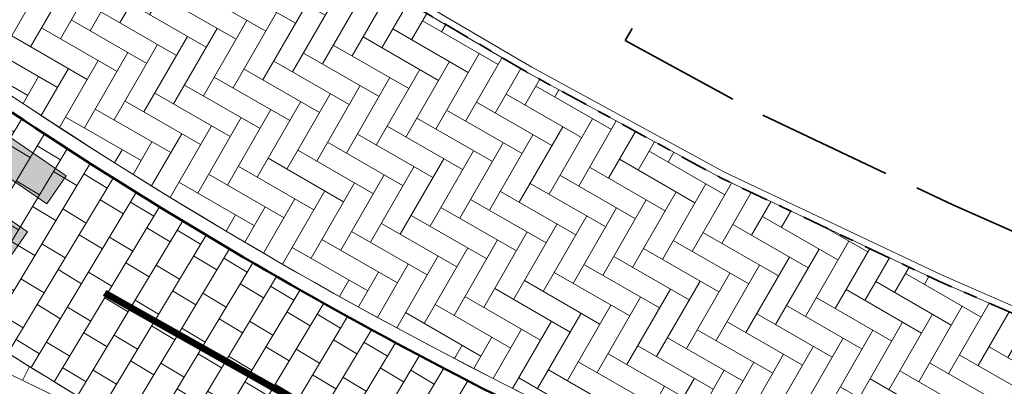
# Model space of a CAD drawing. Header units: metres. Extents: x 196674 to 197628, y 355499 to 356232.
# Tile 12 of 209: x 196917.33 to 196931.79, y 355769.29 to 355774.67. Entities that reach past the tile are written whole.
import ezdxf

# ---------------------------------------------------------------- set-up
doc = ezdxf.new("R2010")
doc.units = ezdxf.units.M
for name, pattern in [('VH-OPSLUITBAND-SO', [10, 4, -2, 2, -2]), ('VW-30270_STREEP', [3, 0.3, -2.7]), ('ZZ-SYSTEEMGRENS-SO', [5, 4, -1])]:
    doc.linetypes.add(name, pattern=pattern)
doc.layers.add('N-WE-VH-HULPLIJN-G', color=40, linetype='Continuous', lineweight=5, plot=False)
doc.layers.add('N-WE-VH-KANTOPSLUITING_ACHTERKANTBAND-G', color=50, linetype='Continuous', lineweight=18)
doc.layers.add('N-WE-VH-MATERIAALGRENS-G', color=7, linetype='Continuous', lineweight=13)
for name, color, linetype, lineweight, true_color in [('N-WE-VH-KANTOPSLUITING_OPSLUITBAND_100X200-G', 150, 'VH-OPSLUITBAND-SO', 35, 0x007fff), ('N-WE-VH-KANTOPSLUITING_OPSLUITBAND_200X250-G', 7, 'Continuous', 50, 0x0029a5), ('N-WE-VH-OPENVERHARDING_STRAATBAKSTEEN_ROOD_ELLEBOOG_LINGE-A', 7, 'Continuous', 5, 0xdaaea0), ('N-WE-VH-OPENVERHARDING_STRAATBAKSTEEN_ROOD_ELLEBOOG_LINGE-INRITTEN-TUSSEN-RIJBAAN-FIETSPAD-A', 7, 'Continuous', 5, 0xdaaea0), ('N-WE-VH-OPENVERHARDING_TEGEL_200x300_FIETSPAD_ROOD-A', 7, 'Continuous', 5, 0xe04d68), ('N-WE-VW-MARKERING_DWARS_OVERSTEEK_VOETGANGERS-G', 7, 'Continuous', 0, 0xffffff), ('N-WE-VW-MARKERING_DWARS_OVERSTEEK_VOETGANGERS-V', 7, 'Continuous', 18, 0xffffff), ('N-WE-VW-MARKERING_LANGS_STREEP_30270_010-G', 7, 'VW-30270_STREEP', 13, 0xffffff), ('X-XX-AL-GRENS_SYSTEEMGRENS-G', 7, 'ZZ-SYSTEEMGRENS-SO', 35, 0xd60036)]:
    doc.layers.add(name, color=color, linetype=linetype, lineweight=lineweight, true_color=true_color)

msp = doc.modelspace()

# ---------------------------------------------------------------- hatches: boundary and pattern name
at = {"layer": 'N-WE-VH-OPENVERHARDING_STRAATBAKSTEEN_ROOD_ELLEBOOG_LINGE-A', "true_color": 0xb05e45}
h = msp.add_hatch(dxfattribs=at)
h.set_pattern_fill('AVH-ROO_BSS_LINGEFRMT_ELLEBOOG', color=25, scale=4, angle=330.0832786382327, pattern_type=2)
h.set_pattern_definition([(330.0832786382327, (0, 0), (0.436957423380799, 0.1177633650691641), [1.28, -0.64]), (240.0832786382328, (0.4787910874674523, 0.8320811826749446), (0.436957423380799, 0.117763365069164), [1.28, -0.64])])
edge = h.paths.add_edge_path()
edge.add_line((196913.3651006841, 355780.9077189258), (196912.1284520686, 355781.7517096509))
edge.add_line((196912.1284520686, 355781.7517096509), (196910.4944256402, 355782.9168435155))
edge.add_line((196910.4944256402, 355782.9168435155), (196907.7573895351, 355785.4543605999))
edge.add_line((196907.7573895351, 355785.4543605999), (196906.4206903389, 355786.6875129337))
edge.add_line((196906.4206903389, 355786.6875129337), (196904.268226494, 355784.7410379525))
edge.add_arc((196956.0392961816, 355831.5576626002), 69.7999999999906, 222.1230670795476, 256.2130756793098)
edge.add_line((196939.4051307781, 355763.7686919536), (196940.4323156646, 355767.4116583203))
edge.add_line((196940.4323156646, 355767.4116583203), (196936.576, 355768.499))
edge.add_line((196936.576, 355768.499), (196933.730741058, 355769.5638046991))
edge.add_line((196933.730741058, 355769.5638046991), (196930.8270175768, 355770.8302484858))
edge.add_line((196930.8270175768, 355770.8302484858), (196927.6343654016, 355772.3429444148))
edge.add_line((196927.6343654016, 355772.3429444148), (196924.8034849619, 355773.887175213))
edge.add_line((196924.8034849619, 355773.887175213), (196922.291494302, 355775.3638190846))
edge.add_line((196922.291494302, 355775.3638190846), (196919.5313754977, 355777.1068465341))
edge.add_line((196919.5313754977, 355777.1068465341), (196917.2906206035, 355778.4859695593))
edge.add_line((196917.2906206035, 355778.4859695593), (196913.3651006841, 355780.9077189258))
at = {"layer": 'N-WE-VH-OPENVERHARDING_STRAATBAKSTEEN_ROOD_ELLEBOOG_LINGE-INRITTEN-TUSSEN-RIJBAAN-FIETSPAD-A', "true_color": 0xb05e45}
h = msp.add_hatch(dxfattribs=at)
h.set_pattern_fill('AVH-ROO_BSS_LINGEFRMT_ELLEBOOG', color=25, scale=4, angle=334.2369694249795, pattern_type=2)
h.set_pattern_definition([(334.2369694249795, (0, 0), (0.4272798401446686, 0.1491037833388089), [1.28, -0.64]), (244.2369694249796, (0.4172640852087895, 0.8645754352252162), (0.4272798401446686, 0.1491037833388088), [1.28, -0.64])])
edge = h.paths.add_edge_path()
edge.add_arc((196956.0392961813, 355831.5576625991), 72.9999999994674, 233.8664675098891, 244.904474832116, ccw=False)
edge.add_line((196912.99344937, 355772.5995836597), (196910.3917564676, 355769.0361547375))
edge.add_arc((196947.7187872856, 355822.0053228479), 64.79999999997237, 234.8278940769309, 247.3098478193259)
edge.add_arc((196947.7187872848, 355822.0053228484), 64.80000000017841, 247.3098478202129, 248.1939204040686)
edge.add_line((196923.6477675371, 355761.8419950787), (196924.4881774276, 355763.9614673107))
edge.add_line((196924.4881774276, 355763.9614673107), (196925.0779013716, 355765.448721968))
at = {"layer": 'N-WE-VH-OPENVERHARDING_TEGEL_200x300_FIETSPAD_ROOD-A'}
h = msp.add_hatch(dxfattribs=at)
h.set_pattern_fill('AVH-TEGEL_200X300_HALFST', color=256, scale=2, angle=238.9941391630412, pattern_type=2)
h.set_pattern_definition([(238.9941391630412, (0, 0), (0.3428458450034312, -0.2060503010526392), []), (328.9941391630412, (0, 0), (0.3090754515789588, 0.5142687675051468), [0.4, -0.4]), (328.9941391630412, (-0.2060503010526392, -0.3428458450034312), (0.3090754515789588, 0.5142687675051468), [-0.4, 0.4])])
edge = h.paths.add_edge_path()
edge.add_line((196904.1198853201, 355784.6068928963), (196901.8947677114, 355782.5947170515))
edge.add_arc((196956.0392961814, 355831.5576625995), 72.99999999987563, 222.1230670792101, 222.6219265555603)
edge.add_line((196902.3231222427, 355782.1251565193), (196908.9100825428, 355775.8096830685))
edge.add_arc((196956.039296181, 355831.5576625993), 72.99999999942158, 229.7888985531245, 233.8664675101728)
edge.add_arc((196956.0392961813, 355831.5576625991), 72.99999999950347, 233.8664675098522, 256.21307568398)
edge.add_line((196938.6425329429, 355760.6608881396), (196939.3574684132, 355763.5744542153))
edge.add_arc((196956.0392961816, 355831.5576626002), 69.99999999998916, 244.3431121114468, 256.2130756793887, ccw=False)
edge.add_arc((196956.0392961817, 355831.5576626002), 69.9999999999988, 233.8664675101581, 244.34311211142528, ccw=False)
edge.add_arc((196956.0392961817, 355831.5576626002), 70.00000000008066, 222.1230670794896, 233.8664675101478, ccw=False)
at = {"layer": 'N-WE-VW-MARKERING_DWARS_OVERSTEEK_VOETGANGERS-V'}
h = msp.add_hatch(color=256, dxfattribs=at)
h.dxf.hatch_style = 1
h.paths.add_polyline_path([(196914.7135135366, 355774.6451117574), (196914.430327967, 355774.2330366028), (196917.726929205, 355771.9675520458), (196918.0101147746, 355772.3796272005)])
h.paths.add_polyline_path([(196914.1471423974, 355773.820961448), (196913.8639568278, 355773.4088862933), (196917.1605580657, 355771.1434017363), (196917.4437436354, 355771.5554768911)])
h.paths.add_polyline_path([(196913.5807712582, 355772.9968111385), (196913.2975856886, 355772.5847359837), (196916.5941869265, 355770.3192514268), (196916.8773724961, 355770.7313265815)])

# ---------------------------------------------------------------- linework, layer by layer
at = {"layer": 'N-WE-VH-HULPLIJN-G', "flags": 128}
for points in [[(196913.3651006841, 355780.9077189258), (196912.1284520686, 355781.7517096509), (196910.4944256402, 355782.9168435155), (196907.7573895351, 355785.4543605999), (196906.4206903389, 355786.6875129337), (196904.268226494, 355784.7410379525, 0.1498525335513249), (196939.4051307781, 355763.7686919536), (196940.4323156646, 355767.4116583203), (196936.576, 355768.499), (196933.730741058, 355769.5638046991), (196930.8270175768, 355770.8302484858), (196927.6343654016, 355772.3429444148), (196924.8034849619, 355773.887175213), (196922.291494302, 355775.3638190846), (196919.5313754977, 355777.1068465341), (196917.2906206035, 355778.4859695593)], [(196904.1198853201, 355784.6068928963), (196901.8947677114, 355782.5947170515, 0.002176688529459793), (196902.3231222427, 355782.1251565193), (196908.9100825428, 355775.8096830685, 0.01779362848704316), (196912.99344937, 355772.5995836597, 0.09781565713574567), (196938.6425329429, 355760.6608881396), (196939.3574684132, 355763.5744542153, -0.05183884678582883), (196925.7306298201, 355768.4594475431, -0.04574485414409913), (196914.7624567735, 355775.0225184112, -0.05128514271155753)], [(196925.0779013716, 355765.448721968, -0.04819966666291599), (196912.99344937, 355772.5995836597), (196910.3917564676, 355769.0361547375, 0.05451671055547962), (196922.7223509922, 355762.2205574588, 0.003857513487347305), (196923.6477675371, 355761.8419950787), (196924.4881774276, 355763.9614673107)]]:
    msp.add_lwpolyline(points, format="xyb", close=True, dxfattribs=at)
at = {"layer": 'N-WE-VH-KANTOPSLUITING_ACHTERKANTBAND-G', "flags": 128}
msp.add_lwpolyline([(196848.7404560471, 355916.8650432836), (196850.8308011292, 355911.6048432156, -0.04938916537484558), (196852.5546094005, 355905.6000674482), (196852.9441035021, 355903.469998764, 0.04938916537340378), (196854.4830238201, 355898.1092683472), (196891.173383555, 355805.7806693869, 0.2425756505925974), (196939.4051307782, 355763.7686919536), (196978.240702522, 355754.2391576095, 0.01194172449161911), (196982.8956366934, 355753.2141223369, 0.01194172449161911)], format="xyb", dxfattribs=at)
msp.add_lwpolyline([(196936.6110497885, 355768.5926563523), (196933.7682812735, 355769.6565290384), (196930.86842524, 355770.9212860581), (196927.6797548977, 355772.432095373), (196924.8527798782, 355773.9741957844), (196922.3435431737, 355775.449220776), (196919.5842822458, 355777.1917064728), (196917.343080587, 355778.5711044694), (196913.4195675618, 355780.9916157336), (196912.185672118, 355781.8337274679), (196910.5577072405, 355782.9945391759), (196907.8252865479, 355785.527777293), (196906.4934183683, 355786.7564728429), (196905.0160275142, 355788.5394249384), (196902.3741864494, 355793.2637957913), (196898.4236671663, 355800.6975398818), (196895.8697568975, 355806.4759416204), (196891.4768897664, 355816.3966132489), (196888.476506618, 355823.3484780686), (196884.1681315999, 355833.5709127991), (196884.3632049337, 355833.6857796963)], dxfattribs=at)
at = {"layer": 'N-WE-VH-KANTOPSLUITING_OPSLUITBAND_100X200-G', "ltscale": 0.1, "flags": 128}
msp.add_lwpolyline([(196936.576, 355768.499), (196933.730741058, 355769.5638046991), (196930.8270175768, 355770.8302484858), (196927.6343654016, 355772.3429444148), (196924.8034849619, 355773.887175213), (196922.291494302, 355775.3638190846), (196919.5313754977, 355777.1068465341), (196917.2906206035, 355778.4859695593), (196913.3651006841, 355780.9077189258), (196912.1284520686, 355781.7517096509), (196910.4944256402, 355782.9168435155), (196907.7573895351, 355785.4543605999), (196906.4206903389, 355786.6875129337), (196904.9332025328, 355788.4826502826), (196902.2863836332, 355793.2159229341), (196898.3336646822, 355800.6538061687), (196895.7782921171, 355806.4355164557), (196891.3852624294, 355816.3565551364), (196888.3845230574, 355823.3092453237), (196884.0420041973, 355833.6126927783), (196884.3124642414, 355833.7719503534)], dxfattribs=at)
at = {"layer": 'N-WE-VH-KANTOPSLUITING_OPSLUITBAND_200X250-G', "ltscale": 0.1, "flags": 128}
msp.add_lwpolyline([(196914.7624567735, 355775.0225184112, 0.04574485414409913), (196925.7306298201, 355768.4594475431, 0.04574485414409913)], format="xyb", dxfattribs=at)
at = {"layer": 'N-WE-VH-MATERIAALGRENS-G', "flags": 128}
msp.add_lwpolyline([(196983.8138004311, 355749.7863727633, -0.01572447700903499), (196977.4781047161, 355751.1313537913), (196938.6425329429, 355760.6608881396, -0.09781565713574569), (196912.99344937, 355772.5995836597, -0.09746383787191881)], format="xyb", dxfattribs=at)
at = {"layer": 'N-WE-VW-MARKERING_DWARS_OVERSTEEK_VOETGANGERS-G', "flags": 128}
for points in [[(196914.7135135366, 355774.6451117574), (196914.430327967, 355774.2330366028), (196917.726929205, 355771.9675520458), (196918.0101147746, 355772.3796272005)], [(196914.1471423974, 355773.820961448), (196913.8639568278, 355773.4088862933), (196917.1605580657, 355771.1434017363), (196917.4437436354, 355771.5554768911)]]:
    msp.add_lwpolyline(points, close=True, dxfattribs=at)
at = {"layer": 'N-WE-VW-MARKERING_LANGS_STREEP_30270_010-G', "const_width": 0.1, "flags": 128}
msp.add_lwpolyline([(196999.6672429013, 355749.0922282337, 0.00691777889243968), (196990.0263284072, 355750.3753941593, -0.03054558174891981), (196977.8355724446, 355752.5881368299), (196939.0000006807, 355762.1176711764, -0.07787341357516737), (196918.5761640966, 355770.6580424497)], format="xyb", dxfattribs=at)
at = {"layer": 'X-XX-AL-GRENS_SYSTEEMGRENS-G', "ltscale": 0.5, "flags": 128}
msp.add_lwpolyline([(197173.0845801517, 355664.4267221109), (197172.678291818, 355658.1040395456), (197176.2062336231, 355657.9276386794), (197179.6585214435, 355660.8258546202), (197196.8460500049, 355641.1849859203), (197196.618113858, 355640.9851655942), (197203.3658004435, 355633.2880423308), (197204.598351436, 355636.2035375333), (197206.181120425, 355637.5931654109), (197210.3450714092, 355632.9793581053), (197211.1344663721, 355633.8542043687), (197215.577003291, 355630.1111014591), (197222.812057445, 355638.6980935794), (197225.7729980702, 355636.1981525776), (197252.4997837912, 355613.6295939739), (197256.3974516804, 355618.2471244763), (197230.4350738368, 355640.1698336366), (197234.5465854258, 355645.0395252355), (197230.9951246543, 355648.102425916), (197227.7363916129, 355651.014992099), (197227.7150354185, 355650.9915016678), (197227.3858924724, 355651.2966605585), (197230.5297411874, 355654.3837220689), (197222.7747070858, 355662.5864016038), (197213.3031688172, 355673.0409596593), (197208.7438719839, 355679.5515306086), (197204.6678372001, 355688.2834966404), (197202.9207222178, 355693.3147658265), (197202.5296188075, 355695.8358091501), (197209.2561496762, 355696.7388380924), (197208.765603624, 355699.4053961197), (197208.8375775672, 355699.4157603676), (197208.4960738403, 355702.0476424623), (197209.7550059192, 355702.1614664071), (197209.6289773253, 355703.3557373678), (197209.431316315, 355705.9322142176), (197209.3853665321, 355708.5054020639), (197209.4909423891, 355711.0763696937), (197209.825975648, 355714.406320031), (197209.1003553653, 355714.700446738), (197209.2732684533, 355715.2254737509), (197208.7827839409, 355715.4092287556), (197209.8333840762, 355718.2914021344), (197204.6571410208, 355720.1605124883), (197206.9259623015, 355726.3911903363), (197207.3755778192, 355727.6258113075), (197205.6951706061, 355728.2354618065), (197201.970541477, 355729.6509828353, -0.03199396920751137), (197199.2658455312, 355725.4928494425), (197194.4988616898, 355729.2364659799), (197191.8020115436, 355731.3330088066), (197190.6829954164, 355730.2418318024), (197188.9323846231, 355731.7580333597, 0.01582069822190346), (197191.308975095, 355733.798286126), (197190.5246250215, 355734.700084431), (197189.8547559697, 355735.4391273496), (197188.5065648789, 355737.3969406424), (197188.3768484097, 355737.5504837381), (197186.2264232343, 355740.6599554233), (197185.4143065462, 355740.8273772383), (197177.0047230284, 355735.000759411), (197161.0308464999, 355735.7499021), (197143.9921317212, 355736.546230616), (197117.3114725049, 355737.8750504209), (197104.5701917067, 355738.4152468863), (197089.3270001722, 355739.2400485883), (197089.4979420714, 355743.4763910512), (197087.6423294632, 355744.6045541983), (197087.2320594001, 355744.8539874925), (197086.4302028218, 355745.4612094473), (197085.6301577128, 355746.0670596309), (197084.2515270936, 355747.3631431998), (197083.0033431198, 355748.790046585), (197081.9521148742, 355750.2640411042), (197081.052108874, 355751.8364435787), (197080.680597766, 355752.6629727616), (197080.3089695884, 355753.4897623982), (197079.7287775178, 355755.2084983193), (197079.3027229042, 355757.0287405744), (197079.0552433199, 355758.8767777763), (197078.9881413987, 355760.748092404), (197079.0484954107, 355761.6954089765), (197079.4901165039, 355761.5482019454), (197081.8987959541, 355767.3947458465), (197083.4122910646, 355769.9863346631), (197084.9290730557, 355772.1438856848), (197085.2777218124, 355772.6391357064), (197085.9504292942, 355773.4546849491), (197087.2615113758, 355775.0451778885), (197089.4568843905, 355777.2328139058), (197092.7058230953, 355779.8115121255), (197090.7255592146, 355782.8612331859), (197090.5279328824, 355783.1655891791), (197094.0593130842, 355784.7965387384), (197089.240221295, 355793.944965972), (197079.8514273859, 355789.6587774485), (197073.1066642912, 355808.1301448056), (197062.6964714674, 355839.0387078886), (197050.201550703, 355834.8591941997), (197054.256388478, 355823.4068109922), (197060.9054150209, 355805.9824325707), (197064.0917084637, 355798.9340248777), (197065.6061934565, 355785.3714584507), (197066.4118943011, 355778.1591798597), (197064.2976158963, 355775.7696807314), (197061.8930028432, 355773.065075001), (197059.8798242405, 355770.937906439), (197059.567781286, 355770.7063368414), (197054.395078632, 355766.8676324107), (197050.1449273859, 355764.4954855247), (197046.646028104, 355763.2036366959), (197046.6485450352, 355763.1967402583), (197042.8018864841, 355761.7681380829), (197042.6247659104, 355761.7025895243), (197032.2172606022, 355760.2665015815), (197022.1724443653, 355758.1057256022), (197022.1490316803, 355758.1349914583), (197018.4791559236, 355757.3507739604), (197017.1834583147, 355757.8590001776), (197013.9320116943, 355762.4906063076), (197012.2359937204, 355764.9334332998), (197011.548662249, 355765.9454268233), (197009.5874376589, 355768.7952768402), (197008.1879451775, 355770.6627745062), (197008.1739746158, 355770.651876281), (197004.3621297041, 355775.7021426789), (197000.7500667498, 355780.6711859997), (196997.3281167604, 355785.4310589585), (196992.0624097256, 355792.5561596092), (196987.5636689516, 355799.6503659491), (196980.2918957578, 355812.3582609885), (196971.7451011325, 355828.1610038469), (196956.4456734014, 355821.2458726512), (196960.0166344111, 355812.4100996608), (196962.4976294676, 355807.0886023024, -0.6085831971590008), (196961.4131292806, 355806.2394416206), (196970.6320923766, 355792.5786144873), (196976.225457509, 355784.303374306), (196982.879968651, 355776.9163582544), (196982.5041383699, 355776.476222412), (196987.7472751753, 355765.3430715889), (196990.3620391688, 355759.9089379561), (196989.6128942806, 355758.3801676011), (196986.801356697, 355757.089894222), (196981.5916446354, 355758.3619052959), (196976.4931413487, 355759.6093032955), (196973.9250311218, 355760.2238822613), (196971.9270970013, 355760.7020113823), (196970.093883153, 355761.1263081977), (196965.2690985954, 355762.243003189), (196955.7026120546, 355764.457163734), (196954.8259486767, 355764.7114400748), (196955.7288446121, 355765.5914382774), (196946.4199106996, 355767.8862061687), (196945.5109518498, 355767.0898728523), (196943.3561815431, 355767.6616250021), (196942.0243707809, 355768.0150110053), (196940.699224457, 355768.3753913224), (196937.911680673, 355769.161377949), (196937.9158913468, 355769.1720679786), (196934.1448626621, 355770.5833311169), (196931.0328001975, 355771.949971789), (196928.1497259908, 355773.3159879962), (196926.2238803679, 355774.3657393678), (196926.7008714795, 355775.2077771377), (196923.9720996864, 355776.8118532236), (196922.1171638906, 355777.9575551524), (196917.5440237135, 355780.8012867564), (196917.0166342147, 355779.9474843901), (196915.4224701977, 355780.9309636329), (196913.0167641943, 355782.4772167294), (196912.757872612, 355782.6539056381), (196911.190523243, 355783.7714957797), (196908.5042566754, 355786.2619442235), (196907.2206986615, 355787.4460719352), (196905.8442773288, 355789.1071714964), (196903.2522146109, 355793.7425243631), (196899.3236920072, 355801.1348770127), (196896.7844047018, 355806.8801932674), (196892.3931631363, 355816.7971943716), (196889.396342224, 355823.7408055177), (196885.4294056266, 355833.1531130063), (196886.3148759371, 355833.6745129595), (196885.0357126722, 355834.4994199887), (196884.9096875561, 355834.6903417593), (196883.5318420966, 355838.2464489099), (196881.8574062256, 355842.456115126), (196879.7964254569, 355847.3435551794), (196879.5508475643, 355847.9274201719), (196877.9207976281, 355851.9810838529), (196875.2708346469, 355858.5729917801), (196872.6243587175, 355865.1536886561), (196870.4789281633, 355870.5362599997), (196868.3870366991, 355875.7889875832), (196865.3800609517, 355883.3409266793), (196863.5295936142, 355887.9873007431), (196863.4110328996, 355888.2849971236), (196862.7400305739, 355889.9711056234), (196863.0622626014, 355890.0962442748), (196861.3970005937, 355894.1395962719), (196861.4037374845, 355894.142038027), (196859.229652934, 355899.4431236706), (196859.0298403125, 355899.3580359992), (196858.8952095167, 355899.696553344), (196858.3959365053, 355900.9492390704), (196849.546747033, 355923.1807260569), (196850.1922005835, 355924.6939033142), (196860.258528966, 355928.6657372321), (196869.5490503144, 355931.0234685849), (196873.3453938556, 355931.8019435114), (196886.2438454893, 355935.4284136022), (196898.3098795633, 355938.5764862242), (196898.3110943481, 355938.5724965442), (196903.1917021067, 355939.7712405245), (196904.7097162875, 355939.0568809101), (196905.0282216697, 355938.2924679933), (196909.0130922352, 355939.952830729), (196908.2642147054, 355942.2627148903), (196902.9799573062, 355958.738663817), (196902.4497829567, 355960.2008490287), (196901.8115777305, 355961.6192158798), (196900.9680556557, 355963.3204536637), (196898.0063144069, 355968.7541705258), (196894.5625896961, 355975.3226559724), (196892.3896866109, 355979.4813913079), (196888.5416758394, 355987.5664713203), (196887.4815956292, 355987.0834539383), (196885.6442474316, 355986.3271839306), (196885.5076204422, 355986.6344104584), (196873.7642690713, 355982.4273955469), (196860.8311621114, 355977.7025315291), (196860.6501748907, 355978.1868262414), (196859.8859481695, 355980.2917607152), (196853.3128873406, 355977.7107309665), (196853.73029577, 355976.6477246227), (196849.4907683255, 355974.9886047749), (196849.0872389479, 355976.0301083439), (196843.9608105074, 355973.9918913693), (196837.8119168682, 355989.4043746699), (196834.5901124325, 355988.2958011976), (196829.2277835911, 355986.0429299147), (196828.1156368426, 355985.4996470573), (196826.3328622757, 355984.7522034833), (196824.2538081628, 355989.7933135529), (196823.3493071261, 355989.4238303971), (196821.5217528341, 355993.9636112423), (196822.4415567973, 355994.327010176), (196811.4142395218, 356022.6098143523), (196811.1941616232, 356022.5241126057), (196809.0787073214, 356027.7608173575), (196808.1570951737, 356027.399245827), (196802.10045471, 356042.8370581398), (196803.0324375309, 356043.2047289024), (196801.2251267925, 356047.7859519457), (196800.9629805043, 356047.6825342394), (196799.5580754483, 356051.2186581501), (196798.9326303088, 356050.9700967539), (196795.7620501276, 356058.7913388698), (196785.962956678, 356083.7526770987), (196782.5256602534, 356092.3853087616), (196783.4607012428, 356092.7526788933), (196781.019036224, 356098.8045971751), (196780.1137519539, 356098.4428009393), (196778.7301102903, 356101.9178165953), (196774.5320198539, 356112.348299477), (196772.2902714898, 356117.515377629), (196776.44078803, 356119.079716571), (196791.849465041, 356131.7811384), (196790.0748953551, 356134.2200693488), (196802.0204483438, 356142.8516660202), (196802.0676224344, 356142.8083428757), (196807.6543048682, 356146.8198669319), (196821.3261595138, 356152.9520820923), (196824.118863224, 356147.8038902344), (196826.9348279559, 356140.6494155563), (196826.9667213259, 356140.5675271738), (196829.5085456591, 356133.5350799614), (196829.5777539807, 356133.3434260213), (196832.2898444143, 356127.7055041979), (196833.7548698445, 356124.6604513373), (196834.9901440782, 356122.0931766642), (196835.0225480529, 356122.0325953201), (196835.1990731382, 356121.7003128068), (196837.0506620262, 356117.8328811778), (196837.4462851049, 356117.0125892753), (196839.1926216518, 356113.3926815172), (196841.4323661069, 356114.511984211), (196841.8392721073, 356113.6336860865), (196848.0955434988, 356116.517072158), (196847.6769788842, 356117.425259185), (196852.5147321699, 356119.6548795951), (196850.4481800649, 356123.3458274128), (196845.5717484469, 356132.2801574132), (196843.8176550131, 356136.7414412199), (196842.4688873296, 356140.1178663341), (196840.0819394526, 356146.0228419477), (196839.9684512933, 356146.3257976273), (196837.6473192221, 356152.5214195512), (196836.4018865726, 356158.1741344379), (196834.8989662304, 356157.8391461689), (196833.0580044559, 356165.8451506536), (196834.6039987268, 356166.1812686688), (196833.231549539, 356172.4004655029), (196818.5547710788, 356168.2850407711), (196819.0904617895, 356165.4031631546), (196818.6774567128, 356164.7734485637), (196805.8544307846, 356160.1790812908), (196763.847697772, 356130.3813046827), (196763.5509762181, 356130.4127969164), (196762.5818188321, 356130.5249803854), (196761.7183121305, 356129.7086118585, 0.04730650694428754), (196752.2297252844, 356136.4176360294), (196747.6793319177, 356140.070134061), (196742.0814451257, 356144.4630395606), (196738.7537234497, 356147.2546337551), (196734.7560397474, 356150.8499354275), (196729.666907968, 356145.2019173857), (196729.4110213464, 356144.9179294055), (196728.5373751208, 356145.25504501), (196726.9098917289, 356145.8830452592), (196726.6614752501, 356145.2392657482), (196726.5077088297, 356145.3668838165), (196724.5966113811, 356147.0002316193), (196723.2386024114, 356148.3499242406), (196720.9989937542, 356150.8008754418), (196719.8259691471, 356152.0571855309), (196717.8551161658, 356153.8806850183), (196716.3066054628, 356155.1783671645), (196713.4920412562, 356157.0380855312), (196712.711518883, 356157.526736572), (196710.5865978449, 356158.6597682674), (196709.0460740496, 356159.8798850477, -0.1436820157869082), (196707.9944026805, 356162.614189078), (196707.7956403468, 356165.0395700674), (196705.255843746, 356165.9921554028), (196703.9080476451, 356165.8817021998), (196704.296213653, 356161.5859622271), (196704.322643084, 356161.4572245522), (196699.9945406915, 356161.1598107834), (196700.4765585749, 356140.6409319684, -0.8375811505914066), (196697.1042396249, 356117.7401990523), (196690.2804314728, 356092.1839640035, 0.01148923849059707), (196682.1238954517, 356058.6533288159), (196678.2447453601, 356040.9444071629), (196676.8078900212, 356034.3849397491), (196676.7367004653, 356034.0373672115), (196673.76097036, 356020.1679628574), (196685.4972137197, 356017.0123139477), (196688.4141098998, 356023.4875724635), (196684.7023326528, 356025.1594317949), (196684.8709302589, 356032.3200466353), (196686.954459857, 356036.67925281), (196701.2270857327, 356066.3816892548), (196697.4228360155, 356068.2135735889), (196701.9253072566, 356087.990611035), (196702.113404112, 356090.4525884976), (196703.1938799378, 356090.1812386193), (196704.7481254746, 356094.7148607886), (196705.3277865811, 356095.9075069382), (196706.1690198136, 356096.9042763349), (196707.142583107, 356097.5850231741), (196708.3354430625, 356098.0646037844), (196709.2981925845, 356097.8962027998), (196710.1314496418, 356097.4912135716), (196711.0135994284, 356096.7398888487), (196711.613187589, 356094.6944549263), (196715.3306055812, 356098.6467015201), (196723.1713741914, 356104.959617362), (196732.8379125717, 356111.0407349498), (196733.3237033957, 356110.1763676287), (196733.395023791, 356110.047721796, 0.4142124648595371), (196734.754474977, 356109.6579975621), (196736.9542150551, 356108.9736747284, -0.02164444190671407), (196739.4192796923, 356107.5715157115, 0.0006306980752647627), (196739.4214182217, 356107.5701773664, -0.2262979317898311), (196739.4250952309, 356107.5644124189), (196739.8764398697, 356106.708415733), (196739.5816296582, 356106.4366577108), (196740.3007240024, 356104.7008456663), (196740.9509263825, 356104.9922062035), (196741.9809548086, 356103.0387080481), (196744.8395286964, 356104.2229286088, -0.3990416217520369), (196746.5871881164, 356103.5518771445), (196746.6513408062, 356103.3996378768), (196746.689370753, 356103.0266088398), (196746.4151777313, 356101.5848105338), (196747.429397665, 356101.3609511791), (196747.5333455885, 356101.2994572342), (196747.5384435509, 356101.2929342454), (196766.0705486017, 356056.7132555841), (196765.1623874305, 356056.3282861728), (196767.2394890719, 356051.1270879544), (196768.1793575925, 356051.5344794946), (196771.4711978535, 356043.8233024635), (196774.40164759, 356036.7635904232), (196774.0151730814, 356036.5839879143), (196774.7283105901, 356034.7171646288), (196775.4376722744, 356034.2825268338), (196775.853972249, 356033.3023071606), (196775.6600364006, 356032.5504327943), (196776.765634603, 356029.8908119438), (196776.718840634, 356029.8583752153), (196777.0974306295, 356028.7594125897), (196777.9658206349, 356027.7189745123), (196778.0591666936, 356026.3169710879), (196778.4461698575, 356025.4565066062), (196778.8262353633, 356024.4427094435), (196778.82622122, 356024.4427022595), (196778.8266270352, 356024.4416646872), (196779.3783198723, 356022.97006407), (196779.3990069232, 356022.9782259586), (196780.7255773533, 356019.5865020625), (196780.754093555, 356019.5982524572), (196782.2401021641, 356015.8367131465), (196783.4327975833, 356012.7766123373), (196782.5021506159, 356012.4159202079), (196784.7325956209, 356006.6609931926), (196786.038590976, 356007.1671596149), (196787.6956637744, 356002.99373992), (196787.5357676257, 356002.9336515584), (196788.527525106, 356000.4577747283), (196788.2725773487, 356000.3582829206), (196788.9724314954, 355999.1126709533), (196789.3908675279, 355998.5302971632), (196789.7536275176, 355998.0254125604), (196789.9147147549, 355996.5999778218), (196790.4410486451, 355995.4737364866), (196790.4469192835, 355995.47546678), (196790.6242366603, 355994.9662783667), (196790.9335315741, 355995.0883984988), (196793.8902314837, 355987.5860400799), (196793.7542048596, 355987.5476454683), (196795.505857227, 355983.2445885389), (196795.6242983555, 355983.312781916), (196796.991807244, 355979.8198586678), (196797.0047048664, 355979.7233568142), (196796.9933585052, 355979.6824914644), (196796.9669683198, 355979.6505170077), (196796.822975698, 355979.5766059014), (196795.3985459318, 355979.0322727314), (196797.1469514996, 355974.4569848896), (196797.1501836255, 355974.4582530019), (196795.4187218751, 355970.4877992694), (196796.2201695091, 355969.6560949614), (196797.0849824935, 355967.4537241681), (196798.9466017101, 355968.1847329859), (196800.5529653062, 355968.8170288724), (196800.6150046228, 355968.7023501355), (196800.8616512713, 355968.7744826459), (196801.6407865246, 355967.8232749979), (196801.6785991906, 355967.7771113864), (196801.6961792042, 355966.4146603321), (196801.7040832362, 355965.8020978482, 0.2098831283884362), (196802.0368526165, 355965.0700742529, 0.1229137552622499), (196802.0944480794, 355964.5891732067), (196802.9107575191, 355962.4451987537), (196803.0986146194, 355962.5296289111, 0.04929694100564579), (196803.2118388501, 355962.3687718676), (196804.3748923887, 355961.0206686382), (196804.4152792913, 355960.973855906), (196804.4401436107, 355960.2826278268), (196804.4459236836, 355960.1212617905), (196803.9148513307, 355960.1157297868), (196805.8237591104, 355955.3454282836), (196806.4277367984, 355955.633371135), (196806.6532355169, 355955.5186944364), (196807.0270248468, 355954.5686016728), (196806.896691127, 355954.2200849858), (196806.3685258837, 355953.9064868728), (196808.2467157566, 355949.1968786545), (196809.0713129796, 355949.5131897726), (196810.7611227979, 355945.21653999), (196812.8164223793, 355939.9905657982), (196815.7958787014, 355932.7153467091), (196817.2786866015, 355929.1286764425), (196819.2233460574, 355924.3463577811), (196820.974699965, 355919.8030463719), (196821.7022264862, 355917.7120897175), (196822.8275510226, 355914.9902061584), (196826.5518493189, 355905.5439142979), (196827.5083210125, 355903.1053161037), (196827.5308293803, 355903.1196992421), (196828.5703350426, 355900.3870734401, 0.1057314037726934), (196828.7975064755, 355900.0358952, 0.1359501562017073), (196828.9295866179, 355899.5185573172), (196829.4561675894, 355898.5993144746), (196829.938950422, 355897.0408730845, 0.1142322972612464), (196830.1661458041, 355896.6512290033, 0.1021066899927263), (196830.23636084, 355896.2531616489), (196830.8234352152, 355894.775179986, 0.09413674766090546), (196831.0235326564, 355894.4601106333, 0.07582889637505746), (196831.0699955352, 355894.1621297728), (196831.3336353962, 355893.3277624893), (196830.5490288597, 355891.650566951), (196830.730654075, 355891.1774844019), (196831.6305612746, 355889.0373983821), (196832.1718899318, 355888.9724389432), (196833.8661398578, 355884.6967749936), (196833.0916363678, 355884.3898747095), (196834.2334853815, 355881.5063921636), (196835.7340846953, 355881.0039957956), (196836.3963712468, 355880.6373454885), (196840.5779483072, 355870.1214583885), (196841.1998491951, 355870.3833319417), (196841.8607508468, 355868.7841549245), (196841.3542408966, 355868.5492854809), (196842.9471889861, 355864.5225379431), (196843.474497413, 355864.7627851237), (196844.0946204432, 355863.1667495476), (196843.4777571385, 355862.8872750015), (196845.6058022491, 355857.295932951), (196845.6591832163, 355857.3179956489), (196848.9573390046, 355849.3870718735), (196849.4691744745, 355849.5945842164), (196850.1900661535, 355847.7561027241), (196849.7024440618, 355847.5164343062), (196851.7354952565, 355842.3219023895), (196851.9803218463, 355841.6963600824), (196852.2130822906, 355841.1927849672), (196852.6975573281, 355840.1446276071), (196853.8314006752, 355837.546665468), (196857.1022606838, 355828.931799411), (196857.1021774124, 355828.9317655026), (196857.104474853, 355828.9259676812), (196857.5027287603, 355827.8770374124), (196857.5177064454, 355827.8831363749), (196859.2608649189, 355823.4841013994, 0.1197895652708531), (196859.5336863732, 355823.098470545, 0.1217854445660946), (196859.5998818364, 355822.6230344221), (196860.3813539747, 355820.6705579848), (196861.5845120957, 355817.6645162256), (196865.3571916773, 355808.1762108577), (196866.650424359, 355804.9223955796), (196866.9894190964, 355804.0482756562), (196869.9609907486, 355796.3858853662), (196870.2417437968, 355795.6982130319), (196874.2597470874, 355785.8213624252), (196876.4751023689, 355779.9106257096), (196876.5248359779, 355779.9270586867), (196877.4783340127, 355777.609714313), (196877.4870572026, 355777.6127263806, 0.01261409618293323), (196879.1276028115, 355773.4671132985), (196880.5794819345, 355769.9265380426), (196879.4564760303, 355768.8985009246), (196871.5899269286, 355765.9267262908), (196874.6150694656, 355763.7405958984), (196870.7815163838, 355762.3431721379), (196871.1765744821, 355761.2637959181), (196873.4589399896, 355754.9534811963), (196873.8205499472, 355753.8743063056), (196877.933770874, 355755.2526192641), (196879.3161058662, 355751.4604592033), (196887.4423074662, 355755.0355723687), (196887.6524770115, 355755.1609821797), (196887.7433886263, 355755.192988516), (196887.8657880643, 355755.2134610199), (196887.9953583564, 355755.215742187), (196888.0352466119, 355755.2100166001), (196888.0806541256, 355755.194805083), (196888.1556229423, 355755.1569219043), (196888.2342456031, 355755.1058393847), (196888.2799178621, 355755.067193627), (196888.3187308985, 355755.0246841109), (196888.3560790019, 355754.9712798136), (196888.4037650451, 355754.8834089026), (196890.242957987, 355750.9480844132), (196890.4947138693, 355750.6026519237), (196890.4494791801, 355750.5430745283), (196891.628236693, 355748.1977836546), (196891.6577586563, 355747.9263099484), (196893.7087405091, 355743.5292781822), (196894.4921495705, 355741.852565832), (196896.872192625, 355740.7600377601), (196896.2575067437, 355739.8318439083), (196898.2715684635, 355738.9073148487), (196899.8509010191, 355738.4527733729), (196902.2825244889, 355737.7529374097), (196907.1457714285, 355736.3532654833), (196917.8474241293, 355733.273265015), (196918.1089377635, 355734.2346253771), (196926.0062285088, 355731.9296392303), (196927.0971120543, 355732.0253109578), (196927.2914126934, 355732.7211091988), (196949.25195892, 355726.9179402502), (196950.9690876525, 355725.7952060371), (196950.858498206, 355725.3568524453), (196952.0887336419, 355725.1461394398), (196952.8819526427, 355724.9555262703), (196952.8603227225, 355724.8954303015), (196952.056959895, 355721.6922553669), (196951.4518210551, 355719.279440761), (196959.2800080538, 355717.3161154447), (196960.8516613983, 355723.8815794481), (196967.4256969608, 355722.1306030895), (196973.9033481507, 355720.4361775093), (196977.8684934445, 355719.3989738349), (196980.4243569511, 355718.8238264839), (196993.7588386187, 355715.5105551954), (196994.7639516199, 355716.0034841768), (196994.9897167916, 355716.0545171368), (196996.5017647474, 355715.9488593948), (196997.3169796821, 355715.6092477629), (196997.9952041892, 355715.036856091), (196998.4610569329, 355714.3165586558), (196998.8408934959, 355713.1578975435), (196998.8373696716, 355713.1068020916), (196998.8026880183, 355712.6039181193), (196998.5054317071, 355711.57326714), (196998.967312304, 355710.0772094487), (197001.8739445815, 355710.9575141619), (197005.9055135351, 355697.924832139), (197007.9029397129, 355691.7178882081), (197012.9334617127, 355675.5491580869), (197017.8784535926, 355659.8034283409), (197019.9986344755, 355652.9868181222), (197022.5523518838, 355644.9202439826), (197025.6999454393, 355634.5227791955), (197025.7567598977, 355634.1895291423), (197025.7192859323, 355633.9168304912), (197025.6181435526, 355633.7020966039), (197025.4453286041, 355633.4758310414), (197025.195021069, 355633.3010221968), (197024.8842618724, 355633.1887622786), (197022.7809993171, 355632.7952119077), (197021.2249886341, 355633.6494658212), (197017.690051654, 355632.6264885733), (197017.7273360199, 355632.4752797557), (197014.1229230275, 355631.4103093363), (197014.0722671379, 355631.5493647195), (197010.0124796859, 355630.3545619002), (197006.5432104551, 355629.6017441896), (197006.5540181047, 355629.5513084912), (197001.1443281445, 355628.4894595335), (196999.2574320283, 355628.1228370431), (197001.9823300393, 355614.4304461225), (197003.2307288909, 355614.6849740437), (197003.6205128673, 355613.1185353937), (197004.006443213, 355611.2187676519), (197003.9614653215, 355611.2096196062), (197004.2119997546, 355610.206901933), (197004.3094756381, 355609.7270704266), (197004.3307955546, 355609.7314437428), (197004.8907984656, 355607.4901357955), (197029.380694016, 355613.7773555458), (197029.3841525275, 355613.7521287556), (197029.4775205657, 355613.7547588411), (197031.0334295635, 355607.6447371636), (197027.1484354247, 355606.7099934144), (197028.7114272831, 355600.2542212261), (197028.8948398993, 355600.3195751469), (197029.4531395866, 355598.0973388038), (197030.7251398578, 355593.0343377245), (197031.3437632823, 355590.5737261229), (197031.1685464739, 355590.5261238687), (197032.7880676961, 355584.152430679), (197036.6741025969, 355585.3719723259), (197038.212636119, 355579.409403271), (197038.2010121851, 355579.4060264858), (197038.2728747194, 355579.1493745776), (197038.1803194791, 355579.1132554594), (197039.3673898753, 355574.1879968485), (197040.0304268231, 355571.0320611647), (197040.88012635, 355567.656390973), (197041.2093863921, 355566.3427106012), (197041.6648791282, 355566.4332058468), (197042.8515333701, 355561.7517462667), (197043.1005016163, 355560.7271915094), (197044.6430261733, 355554.3201080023), (197045.6960009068, 355554.5759243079), (197046.0663295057, 355552.9632527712), (197063.3112487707, 355556.2858520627), (197062.5528863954, 355564.4253253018), (197069.6953954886, 355564.7548009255), (197074.0489944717, 355565.8013962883), (197074.0651927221, 355569.3434042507), (197066.8277845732, 355574.7719568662), (197065.569183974, 355592.4263893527), (197065.9890710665, 355592.2571108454), (197066.9647035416, 355591.9362835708), (197067.948629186, 355591.6804678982), (197069.8143987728, 355591.2835510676), (197070.9138968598, 355590.9670390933), (197072.0547459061, 355590.5568482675), (197073.3952542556, 355590.1721260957, -0.1152568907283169), (197081.1782353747, 355583.3636143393), (197088.1711537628, 355574.4210026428), (197092.5545327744, 355568.8154951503), (197099.4778845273, 355574.1657522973), (197101.0604109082, 355575.3887037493), (197095.3593342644, 355582.7660237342), (197094.9766501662, 355582.4665704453), (197094.8981522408, 355582.7529220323), (197094.2118387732, 355584.4945289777), (197092.7090311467, 355587.275688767), (197091.4245338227, 355588.9961585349), (197089.3067641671, 355591.1364624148), (197086.8976383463, 355592.962353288), (197085.5348704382, 355593.9300294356), (197077.2085234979, 355604.9027706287, -0.1058183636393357), (197071.6588760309, 355616.7440490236), (197070.2271579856, 355628.1527461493), (197068.8732504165, 355641.9015009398), (197068.754855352, 355648.6106856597), (197069.0445282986, 355655.8010382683), (197070.1813272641, 355663.7801162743), (197072.5559036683, 355674.3024406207), (197085.7316641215, 355673.7582615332), (197087.7834693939, 355674.5971967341), (197090.8065214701, 355674.4470028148), (197098.1397626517, 355681.0156148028), (197098.4240622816, 355685.9810240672), (197101.9406964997, 355685.7710316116), (197102.3433846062, 355697.078343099), (197156.4463787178, 355694.9579822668), (197156.2249856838, 355688.6267763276), (197150.0560632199, 355688.8424945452), (197149.8181020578, 355683.7954412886), (197156.0430107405, 355683.50194597), (197155.9434362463, 355681.3833071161), (197156.9940530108, 355681.3047563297), (197158.577914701, 355681.1016482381), (197160.1073547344, 355680.7434348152), (197161.7057278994, 355680.1852727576), (197163.2304949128, 355679.453872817), (197164.6201168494, 355678.5906370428), (197165.2392169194, 355678.1079641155), (197164.835822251, 355677.6446703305), (197163.4881835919, 355676.095416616), (197166.6344331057, 355672.654307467), (197167.6288975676, 355673.3756308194), (197167.9025847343, 355672.918075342), (197168.564826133, 355671.7474093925), (197169.0719519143, 355670.160087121), (197169.4840139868, 355668.6115914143), (197169.5948482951, 355667.1735395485), (197169.7172811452, 355664.6284666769), (197173.0845635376, 355664.4267231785)], format="xyb", dxfattribs=at)

doc.saveas('drawing.dxf')
